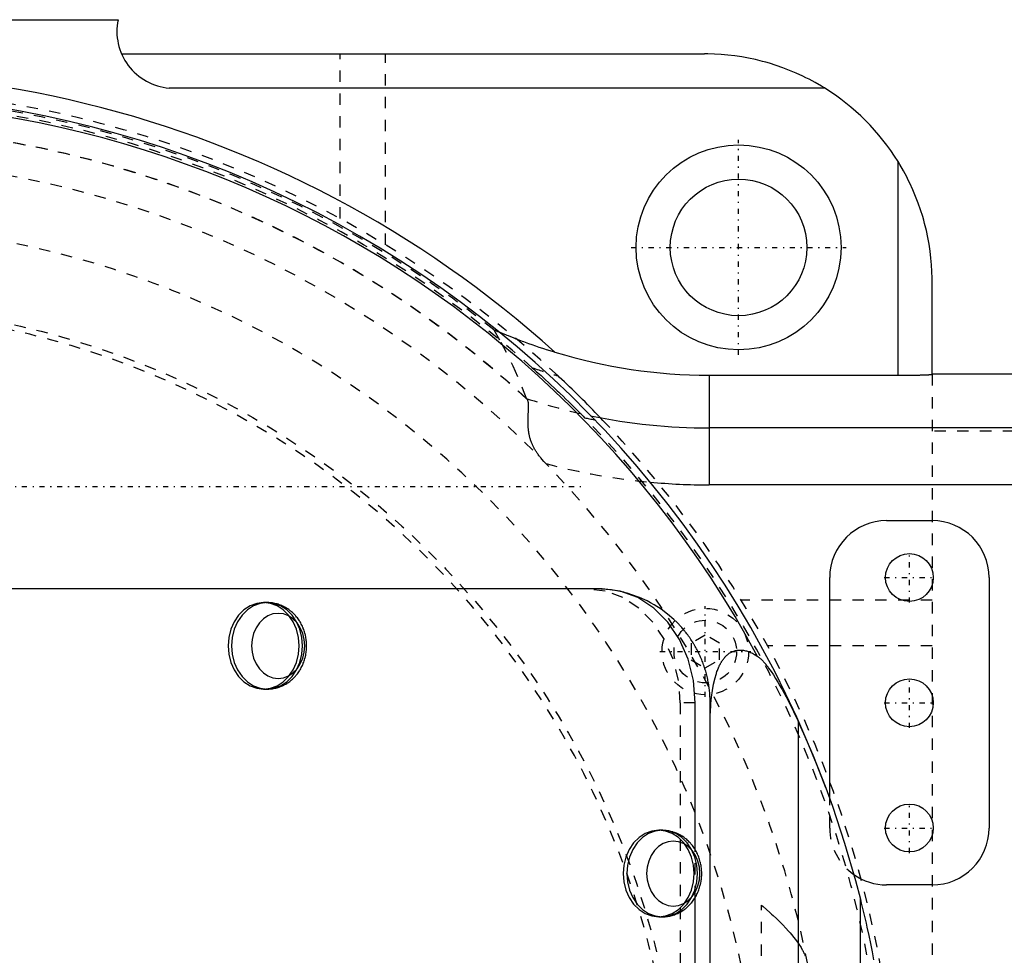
# Model space of a CAD drawing. Extents: x -526 to 218, y -128 to 128.
# Tile 19 of 21: x 17 to 103, y 18 to 100. Entities that reach past the tile are written whole.
import ezdxf

# ---------------------------------------------------------------- set-up
doc = ezdxf.new("R2010")
doc.units = 0
doc.linetypes.add('CENTER', pattern=[1.5, 0.45, -0.5, 0.05, -0.5])
doc.linetypes.add('DASHED', pattern=[2, 1, -1])
for name, color, linetype in [('AM_0', 7, 'CONTINUOUS'), ('AM_3', 7, 'DASHED'), ('AM_7', 7, 'CENTER')]:
    doc.layers.add(name, color=color, linetype=linetype)

msp = doc.modelspace()

# ---------------------------------------------------------------- linework, layer by layer
at = {"layer": 'AM_0', "color": 7, "linetype": 'CONTINUOUS'}
for p, q in [((-24.614, 100), (25.5, 100)), ((25.806, 97), (77, 97)), ((30, 94), (87.536, 94)), ((94, 68.771), (94, 87.536)), ((97, 68.855), (97, 77)), ((77.4, 68.771), (94, 68.771)), ((77.4, 68.771), (77.4, 59.141)), ((108.2, 68.853), (96.997, 68.853)), ((108.2, 68.855), (97, 68.855)), ((108.2, 64.139), (77.4, 64.139)), ((108.2, 59.141), (77.4, 59.141)), ((93, 56), (97, 56)), ((88, 31.595), (88, 51)), ((102, 51), (102, 29)), ((68.005, 50), (7.2, 50)), ((38.587, 48.8), (38.281, 48.8)), ((38.281, 41.2), (38.587, 41.2)), ((76.197, 27.084), (76.197, 40)), ((77.5, -40), (77.5, 40)), ((85.27, 6.452), (85.27, 38.277)), ((73.287, 28.8), (72.983, 28.8)), ((97, 24), (93, 24)), ((76.197, -22.916), (76.197, 22.916)), ((90.692, 8), (90.692, 22.744)), ((72.983, 21.2), (73.287, 21.2))]:
    msp.add_line(p, q, dxfattribs=at)
for points in [[(76.197, 40), (76.039, 41.951), (75.573, 43.827), (74.816, 45.556), (73.797, 47.071), (72.556, 48.315), (71.14, 49.239), (69.603, 49.808), (68.005, 50)], [(38.281, 48.8), (37.674, 48.727), (37.09, 48.511), (36.552, 48.16), (36.08, 47.687), (35.693, 47.111), (35.406, 46.454), (35.229, 45.741), (35.169, 45), (35.229, 44.259), (35.406, 43.546), (35.693, 42.889), (36.08, 42.313), (36.552, 41.84), (37.09, 41.489), (37.674, 41.273), (38.281, 41.2)], [(38.587, 48.8), (37.98, 48.727), (37.396, 48.511), (36.857, 48.16), (36.386, 47.687), (35.999, 47.111), (35.711, 46.454), (35.534, 45.741), (35.474, 45), (35.534, 44.259), (35.711, 43.546), (35.999, 42.889), (36.386, 42.313), (36.857, 41.84), (37.396, 41.489), (37.98, 41.273), (38.587, 41.2)], [(72.983, 28.8), (72.376, 28.727), (71.792, 28.511), (71.253, 28.16), (70.782, 27.687), (70.395, 27.111), (70.107, 26.454), (69.93, 25.741), (69.87, 25), (69.93, 24.259), (70.107, 23.546), (70.395, 22.889), (70.782, 22.313), (71.253, 21.84), (71.792, 21.489), (72.376, 21.273), (72.983, 21.2)], [(73.287, 28.8), (72.68, 28.727), (72.096, 28.511), (71.557, 28.16), (71.086, 27.687), (70.699, 27.111), (70.411, 26.454), (70.234, 25.741), (70.174, 25), (70.234, 24.259), (70.411, 23.546), (70.699, 22.889), (71.086, 22.313), (71.557, 21.84), (72.096, 21.489), (72.68, 21.273), (73.287, 21.2)]]:
    msp.add_lwpolyline(points, dxfattribs=at)
for points in [[(39.562, 47.854), (39.106, 47.799), (38.667, 47.636), (38.263, 47.373), (37.909, 47.018), (37.618, 46.585), (37.402, 46.092), (37.269, 45.557), (37.224, 45), (37.269, 44.443), (37.402, 43.908), (37.618, 43.415), (37.909, 42.982), (38.263, 42.627), (38.667, 42.364), (39.106, 42.201), (39.562, 42.146), (40.018, 42.201), (40.456, 42.364), (40.861, 42.627), (41.215, 42.982), (41.505, 43.415), (41.721, 43.908), (41.854, 44.443), (41.899, 45), (41.854, 45.557), (41.721, 46.092), (41.505, 46.585), (41.215, 47.018), (40.861, 47.373), (40.456, 47.636), (40.018, 47.799)], [(74.262, 27.854), (73.806, 27.799), (73.367, 27.636), (72.963, 27.373), (72.609, 27.018), (72.318, 26.585), (72.102, 26.092), (71.969, 25.557), (71.924, 25), (71.969, 24.443), (72.102, 23.908), (72.318, 23.415), (72.609, 22.982), (72.963, 22.627), (73.367, 22.364), (73.806, 22.201), (74.262, 22.146), (74.718, 22.201), (75.156, 22.364), (75.561, 22.627), (75.915, 22.982), (76.205, 23.415), (76.421, 23.908), (76.554, 24.443), (76.599, 25), (76.554, 25.557), (76.421, 26.092), (76.205, 26.585), (75.915, 27.018), (75.561, 27.373), (75.156, 27.636), (74.718, 27.799)]]:
    msp.add_lwpolyline(points, close=True, dxfattribs=at)
for points in [[(87.536, 94, 0), (87.273, 94.16, 0), (86.737, 94.47, 0), (86.189, 94.764, 0), (85.911, 94.905, 0), (85.63, 95.042, 0), (85.06, 95.304, 0), (84.481, 95.548, 0), (83.893, 95.774, 0), (83.299, 95.982, 0), (82.699, 96.171, 0), (82.398, 96.258, 0), (82.095, 96.34, 0), (81.488, 96.49, 0), (80.88, 96.62, 0), (80.271, 96.731, 0), (79.665, 96.822, 0), (79.061, 96.893, 0), (78.761, 96.922, 0), (78.463, 96.946, 0), (77.871, 96.981, 0), (77.288, 96.998, 0), (77, 97, 0)], [(97, 77, 0), (96.998, 77.288, 0), (96.981, 77.871, 0), (96.946, 78.463, 0), (96.922, 78.761, 0), (96.893, 79.061, 0), (96.822, 79.665, 0), (96.731, 80.271, 0), (96.62, 80.88, 0), (96.49, 81.488, 0), (96.34, 82.095, 0), (96.258, 82.398, 0), (96.171, 82.699, 0), (95.982, 83.299, 0), (95.774, 83.893, 0), (95.548, 84.481, 0), (95.304, 85.06, 0), (95.042, 85.63, 0), (94.905, 85.911, 0), (94.764, 86.189, 0), (94.47, 86.737, 0), (94.16, 87.273, 0), (94, 87.536, 0)], [(58.952, 72.573, 0), (58.97, 72.566, 0), (59.007, 72.551, 0), (59.045, 72.535, 0), (59.064, 72.527, 0), (59.084, 72.519, 0), (59.123, 72.503, 0), (59.162, 72.487, 0), (59.301, 72.43, 0), (59.534, 72.336, 0), (59.643, 72.292, 0), (59.747, 72.25, 0), (59.967, 72.163, 0), (60.2, 72.071, 0), (60.448, 71.976, 0), (60.707, 71.877, 0), (60.978, 71.775, 0), (61.118, 71.723, 0), (61.26, 71.671, 0), (61.551, 71.566, 0), (61.849, 71.46, 0), (62.155, 71.353, 0), (62.467, 71.247, 0), (62.782, 71.142, 0), (62.94, 71.09, 0), (63.097, 71.039, 0), (63.409, 70.939, 0), (63.719, 70.842, 0), (63.873, 70.795, 0)], [(94, 68.771, 0), (94.021, 68.771, 0), (94.063, 68.771, 0), (94.106, 68.771, 0), (94.127, 68.772, 0), (94.148, 68.772, 0), (94.19, 68.772, 0), (94.232, 68.772, 0), (94.275, 68.772, 0), (94.317, 68.772, 0), (94.359, 68.772, 0), (94.38, 68.772, 0), (94.401, 68.772, 0), (94.443, 68.772, 0), (94.484, 68.773, 0), (94.526, 68.773, 0), (94.568, 68.773, 0), (94.609, 68.773, 0), (94.63, 68.773, 0), (94.651, 68.773, 0), (94.692, 68.774, 0), (94.733, 68.774, 0), (94.753, 68.774, 0), (94.774, 68.774, 0), (94.815, 68.775, 0), (94.855, 68.775, 0), (94.876, 68.775, 0), (94.896, 68.775, 0), (94.936, 68.776, 0), (94.976, 68.776, 0), (95.016, 68.776, 0), (95.056, 68.777, 0), (95.095, 68.777, 0), (95.115, 68.778, 0), (95.135, 68.778, 0), (95.174, 68.778, 0), (95.212, 68.779, 0), (95.251, 68.779, 0), (95.289, 68.78, 0), (95.327, 68.78, 0), (95.346, 68.781, 0), (95.365, 68.781, 0), (95.403, 68.781, 0), (95.44, 68.782, 0), (95.477, 68.783, 0), (95.514, 68.783, 0), (95.55, 68.784, 0), (95.568, 68.784, 0), (95.586, 68.784, 0), (95.622, 68.785, 0), (95.657, 68.786, 0), (95.692, 68.786, 0), (95.727, 68.787, 0), (95.762, 68.788, 0), (95.779, 68.788, 0), (95.796, 68.788, 0), (95.829, 68.789, 0), (95.863, 68.79, 0), (95.896, 68.791, 0), (95.928, 68.791, 0), (95.961, 68.792, 0), (95.977, 68.793, 0), (95.992, 68.793, 0), (96.024, 68.794, 0), (96.055, 68.795, 0), (96.07, 68.795, 0), (96.085, 68.796, 0), (96.116, 68.796, 0), (96.145, 68.797, 0), (96.16, 68.798, 0), (96.175, 68.798, 0), (96.204, 68.799, 0), (96.232, 68.8, 0), (96.26, 68.801, 0), (96.288, 68.802, 0), (96.315, 68.803, 0), (96.328, 68.803, 0), (96.342, 68.804, 0), (96.368, 68.805, 0), (96.394, 68.805, 0), (96.419, 68.806, 0), (96.444, 68.807, 0), (96.468, 68.808, 0), (96.48, 68.809, 0), (96.492, 68.809, 0), (96.515, 68.81, 0), (96.538, 68.811, 0), (96.56, 68.812, 0), (96.582, 68.814, 0), (96.603, 68.815, 0), (96.614, 68.815, 0), (96.624, 68.816, 0), (96.644, 68.817, 0), (96.664, 68.818, 0), (96.683, 68.819, 0), (96.702, 68.82, 0), (96.72, 68.821, 0), (96.729, 68.822, 0), (96.738, 68.822, 0), (96.755, 68.823, 0), (96.771, 68.824, 0), (96.787, 68.825, 0), (96.802, 68.827, 0), (96.817, 68.828, 0), (96.824, 68.828, 0), (96.832, 68.829, 0), (96.845, 68.83, 0), (96.858, 68.831, 0), (96.865, 68.832, 0), (96.871, 68.832, 0), (96.883, 68.833, 0), (96.894, 68.835, 0), (96.9, 68.835, 0), (96.905, 68.836, 0), (96.915, 68.837, 0), (96.925, 68.838, 0), (96.934, 68.839, 0), (96.943, 68.84, 0), (96.951, 68.842, 0), (96.954, 68.842, 0), (96.958, 68.843, 0), (96.965, 68.844, 0), (96.971, 68.845, 0), (96.977, 68.846, 0), (96.982, 68.848, 0), (96.986, 68.849, 0), (96.988, 68.849, 0), (96.99, 68.85, 0), (96.993, 68.851, 0), (96.996, 68.852, 0), (96.997, 68.853, 0)], [(77.5, 40, 0), (77.5, 40.06, 0), (77.498, 40.179, 0), (77.496, 40.298, 0), (77.494, 40.358, 0), (77.491, 40.417, 0), (77.486, 40.536, 0), (77.479, 40.655, 0), (77.47, 40.774, 0), (77.46, 40.893, 0), (77.449, 41.012, 0), (77.442, 41.071, 0), (77.436, 41.13, 0), (77.422, 41.249, 0), (77.406, 41.367, 0), (77.389, 41.485, 0), (77.371, 41.603, 0), (77.351, 41.72, 0), (77.34, 41.779, 0), (77.33, 41.838, 0), (77.307, 41.955, 0), (77.283, 42.071, 0), (77.271, 42.13, 0), (77.258, 42.188, 0), (77.231, 42.304, 0), (77.203, 42.42, 0), (77.188, 42.478, 0), (77.173, 42.535, 0), (77.142, 42.651, 0), (77.11, 42.765, 0), (77.076, 42.88, 0), (77.041, 42.994, 0), (77.005, 43.107, 0), (76.986, 43.164, 0), (76.967, 43.22, 0), (76.928, 43.333, 0), (76.888, 43.445, 0), (76.846, 43.557, 0), (76.803, 43.668, 0), (76.759, 43.779, 0), (76.736, 43.834, 0), (76.713, 43.889, 0), (76.666, 43.998, 0), (76.618, 44.107, 0), (76.568, 44.216, 0), (76.517, 44.324, 0), (76.465, 44.431, 0), (76.438, 44.484, 0), (76.411, 44.537, 0), (76.357, 44.643, 0), (76.301, 44.749, 0), (76.243, 44.853, 0), (76.185, 44.957, 0), (76.125, 45.06, 0), (76.095, 45.112, 0), (76.064, 45.163, 0), (76.002, 45.265, 0), (75.939, 45.366, 0), (75.874, 45.466, 0), (75.808, 45.565, 0), (75.741, 45.664, 0), (75.707, 45.713, 0), (75.673, 45.762, 0), (75.604, 45.859, 0), (75.534, 45.955, 0), (75.498, 46.003, 0), (75.462, 46.05, 0), (75.389, 46.145, 0), (75.315, 46.238, 0), (75.278, 46.285, 0), (75.241, 46.331, 0), (75.164, 46.423, 0), (75.087, 46.514, 0), (75.009, 46.604, 0), (74.93, 46.693, 0), (74.85, 46.781, 0), (74.809, 46.825, 0), (74.768, 46.868, 0), (74.686, 46.954, 0), (74.602, 47.04, 0), (74.302, 47.33, 0), (73.761, 47.797, 0), (73.188, 48.225, 0), (72.585, 48.61, 0), (72.274, 48.787, 0), (71.957, 48.952, 0), (71.306, 49.248, 0), (70.635, 49.496, 0), (70.293, 49.602, 0)], [(38.587, 41.2, 0), (38.639, 41.2, 0), (38.743, 41.204, 0), (38.847, 41.211, 0), (38.898, 41.215, 0), (38.95, 41.221, 0), (39.053, 41.234, 0), (39.156, 41.251, 0), (39.258, 41.271, 0), (39.36, 41.294, 0), (39.461, 41.321, 0), (39.511, 41.336, 0), (39.561, 41.351, 0), (39.66, 41.384, 0), (39.758, 41.421, 0), (39.855, 41.46, 0), (39.951, 41.502, 0), (40.045, 41.548, 0), (40.091, 41.572, 0), (40.137, 41.596, 0), (40.228, 41.647, 0), (40.318, 41.701, 0), (40.362, 41.729, 0), (40.406, 41.758, 0), (40.492, 41.818, 0), (40.577, 41.88, 0), (40.618, 41.912, 0), (40.66, 41.945, 0), (40.741, 42.013, 0), (40.82, 42.083, 0), (40.896, 42.155, 0), (40.971, 42.229, 0), (41.043, 42.306, 0), (41.079, 42.345, 0), (41.114, 42.385, 0), (41.182, 42.466, 0), (41.247, 42.549, 0), (41.311, 42.634, 0), (41.372, 42.721, 0), (41.43, 42.809, 0), (41.459, 42.854, 0), (41.487, 42.9, 0), (41.54, 42.992, 0), (41.592, 43.085, 0), (41.641, 43.181, 0), (41.687, 43.277, 0), (41.73, 43.375, 0), (41.751, 43.424, 0), (41.771, 43.474, 0), (41.81, 43.574, 0), (41.845, 43.675, 0), (41.878, 43.777, 0), (41.908, 43.88, 0), (41.936, 43.984, 0), (41.949, 44.036, 0), (41.961, 44.089, 0), (41.983, 44.194, 0), (42.002, 44.301, 0), (42.019, 44.407, 0), (42.033, 44.515, 0), (42.044, 44.623, 0), (42.049, 44.676, 0), (42.053, 44.73, 0), (42.058, 44.838, 0), (42.061, 44.946, 0), (42.061, 45, 0), (42.061, 45.054, 0), (42.058, 45.162, 0), (42.053, 45.27, 0), (42.049, 45.324, 0), (42.044, 45.378, 0), (42.033, 45.485, 0), (42.019, 45.592, 0), (42.003, 45.699, 0), (41.983, 45.805, 0), (41.961, 45.91, 0), (41.949, 45.963, 0), (41.936, 46.015, 0), (41.908, 46.12, 0), (41.878, 46.223, 0), (41.845, 46.325, 0), (41.809, 46.427, 0), (41.771, 46.527, 0), (41.751, 46.576, 0), (41.73, 46.626, 0), (41.687, 46.723, 0), (41.64, 46.82, 0), (41.592, 46.914, 0), (41.541, 47.008, 0), (41.487, 47.1, 0), (41.459, 47.145, 0), (41.431, 47.19, 0), (41.372, 47.279, 0), (41.311, 47.366, 0), (41.247, 47.451, 0), (41.181, 47.534, 0), (41.113, 47.615, 0), (41.078, 47.655, 0), (41.043, 47.694, 0), (40.971, 47.771, 0), (40.896, 47.845, 0), (40.82, 47.917, 0), (40.741, 47.987, 0), (40.66, 48.054, 0), (40.619, 48.087, 0), (40.578, 48.119, 0), (40.493, 48.182, 0), (40.407, 48.241, 0), (40.363, 48.27, 0), (40.319, 48.298, 0), (40.229, 48.353, 0), (40.137, 48.404, 0), (40.091, 48.429, 0), (40.044, 48.452, 0), (39.95, 48.498, 0), (39.855, 48.54, 0), (39.758, 48.579, 0), (39.661, 48.616, 0), (39.562, 48.649, 0), (39.512, 48.664, 0), (39.462, 48.679, 0), (39.361, 48.705, 0), (39.26, 48.729, 0), (39.158, 48.749, 0), (39.054, 48.766, 0), (38.951, 48.779, 0), (38.899, 48.785, 0), (38.847, 48.789, 0), (38.743, 48.796, 0), (38.639, 48.8, 0), (38.587, 48.8, 0)], [(77.5, 37.897, 0), (77.501, 38.193, 0), (77.512, 38.78, 0), (77.536, 39.359, 0), (77.553, 39.646, 0), (77.573, 39.932, 0), (77.628, 40.506, 0), (77.703, 41.081, 0), (77.803, 41.645, 0), (77.93, 42.19, 0), (78.018, 42.495, 0), (78.045, 42.581, 0), (78.073, 42.665, 0), (78.087, 42.706, 0), (78.102, 42.748, 0), (78.132, 42.83, 0), (78.163, 42.91, 0), (78.179, 42.95, 0), (78.195, 42.99, 0), (78.228, 43.068, 0), (78.261, 43.145, 0), (78.279, 43.183, 0), (78.296, 43.221, 0), (78.332, 43.295, 0), (78.369, 43.368, 0), (78.407, 43.44, 0), (78.446, 43.51, 0), (78.487, 43.578, 0), (78.507, 43.612, 0), (78.528, 43.645, 0), (78.571, 43.711, 0), (78.615, 43.774, 0), (78.66, 43.836, 0), (78.706, 43.896, 0), (78.753, 43.954, 0), (78.778, 43.983, 0), (78.802, 44.011, 0), (78.852, 44.065, 0), (78.904, 44.117, 0), (78.956, 44.168, 0), (79.011, 44.216, 0), (79.066, 44.262, 0), (79.094, 44.284, 0), (79.123, 44.306, 0), (79.182, 44.347, 0), (79.242, 44.386, 0), (79.304, 44.423, 0), (79.367, 44.457, 0), (79.433, 44.488, 0), (79.466, 44.503, 0), (79.5, 44.517, 0), (79.569, 44.543, 0), (79.641, 44.566, 0), (79.714, 44.586, 0), (79.788, 44.603, 0), (79.865, 44.616, 0), (79.903, 44.621, 0), (79.943, 44.626, 0), (80.022, 44.632, 0), (80.102, 44.634, 0), (80.143, 44.634, 0), (80.184, 44.633, 0), (80.267, 44.628, 0), (80.351, 44.62, 0), (80.393, 44.614, 0), (80.435, 44.608, 0), (80.52, 44.592, 0), (80.606, 44.572, 0), (80.693, 44.55, 0), (80.779, 44.523, 0), (80.866, 44.494, 0), (80.91, 44.478, 0), (80.953, 44.461, 0), (81.04, 44.425, 0), (81.127, 44.386, 0), (81.213, 44.344, 0), (81.299, 44.3, 0), (81.384, 44.254, 0), (81.426, 44.23, 0), (81.468, 44.205, 0), (81.551, 44.154, 0), (81.633, 44.102, 0), (81.674, 44.075, 0)], [(81.674, 44.075, 0), (81.701, 44.056, 0), (81.754, 44.018, 0), (81.806, 43.977, 0), (81.832, 43.957, 0), (81.857, 43.936, 0), (81.907, 43.892, 0), (81.957, 43.847, 0), (82.007, 43.799, 0), (82.056, 43.751, 0), (82.104, 43.701, 0), (82.129, 43.676, 0), (82.152, 43.65, 0), (82.2, 43.599, 0), (82.246, 43.547, 0), (82.292, 43.494, 0), (82.337, 43.441, 0), (82.381, 43.388, 0), (82.403, 43.361, 0), (82.424, 43.335, 0), (82.466, 43.282, 0), (82.507, 43.23, 0), (82.527, 43.204, 0), (82.64, 43.054, 0), (82.848, 42.76, 0), (83.053, 42.453, 0), (83.252, 42.138, 0), (83.444, 41.82, 0), (83.629, 41.502, 0), (83.721, 41.341, 0), (83.812, 41.178, 0), (83.993, 40.848, 0), (84.172, 40.511, 0), (84.349, 40.171, 0), (84.523, 39.827, 0), (84.695, 39.482, 0), (84.78, 39.309, 0), (84.864, 39.136, 0), (85.029, 38.791, 0), (85.191, 38.447, 0), (85.27, 38.277, 0)], [(85.27, 38.277, 0), (85.707, 37.315, 0), (86.519, 35.431, 0), (87.289, 33.506, 0), (87.661, 32.524, 0)], [(87.661, 32.524, 0), (88.24, 30.918, 0), (89.31, 27.675, 0), (90.261, 24.396, 0), (90.692, 22.744, 0)], [(73.287, 21.2, 0), (73.339, 21.2, 0), (73.443, 21.204, 0), (73.547, 21.211, 0), (73.598, 21.215, 0), (73.65, 21.221, 0), (73.753, 21.234, 0), (73.856, 21.251, 0), (73.958, 21.271, 0), (74.06, 21.294, 0), (74.161, 21.321, 0), (74.211, 21.336, 0), (74.261, 21.351, 0), (74.36, 21.384, 0), (74.458, 21.421, 0), (74.555, 21.46, 0), (74.651, 21.502, 0), (74.745, 21.548, 0), (74.791, 21.572, 0), (74.837, 21.596, 0), (74.928, 21.647, 0), (75.018, 21.701, 0), (75.062, 21.729, 0), (75.106, 21.758, 0), (75.192, 21.818, 0), (75.277, 21.88, 0), (75.318, 21.912, 0), (75.36, 21.945, 0), (75.441, 22.013, 0), (75.52, 22.083, 0), (75.596, 22.155, 0), (75.671, 22.229, 0), (75.743, 22.306, 0), (75.779, 22.345, 0), (75.814, 22.385, 0), (75.882, 22.466, 0), (75.947, 22.549, 0), (76.011, 22.634, 0), (76.072, 22.721, 0), (76.13, 22.809, 0), (76.159, 22.854, 0), (76.187, 22.9, 0), (76.24, 22.992, 0), (76.292, 23.085, 0), (76.341, 23.181, 0), (76.387, 23.277, 0), (76.43, 23.375, 0), (76.451, 23.424, 0), (76.471, 23.474, 0), (76.51, 23.574, 0), (76.545, 23.675, 0), (76.578, 23.777, 0), (76.608, 23.88, 0), (76.636, 23.984, 0), (76.649, 24.036, 0), (76.661, 24.089, 0), (76.683, 24.194, 0), (76.702, 24.301, 0), (76.719, 24.407, 0), (76.733, 24.515, 0), (76.744, 24.623, 0), (76.749, 24.676, 0), (76.753, 24.73, 0), (76.758, 24.838, 0), (76.761, 24.946, 0), (76.761, 25, 0), (76.761, 25.054, 0), (76.758, 25.162, 0), (76.753, 25.27, 0), (76.749, 25.324, 0), (76.744, 25.378, 0), (76.733, 25.485, 0), (76.719, 25.592, 0), (76.703, 25.699, 0), (76.683, 25.805, 0), (76.661, 25.91, 0), (76.649, 25.963, 0), (76.636, 26.015, 0), (76.608, 26.12, 0), (76.578, 26.223, 0), (76.545, 26.325, 0), (76.509, 26.427, 0), (76.471, 26.527, 0), (76.451, 26.576, 0), (76.43, 26.626, 0), (76.387, 26.723, 0), (76.34, 26.82, 0), (76.292, 26.914, 0), (76.241, 27.008, 0), (76.187, 27.1, 0), (76.159, 27.145, 0), (76.131, 27.19, 0), (76.072, 27.279, 0), (76.011, 27.366, 0), (75.947, 27.451, 0), (75.881, 27.534, 0), (75.813, 27.615, 0), (75.778, 27.655, 0), (75.743, 27.694, 0), (75.671, 27.771, 0), (75.596, 27.845, 0), (75.52, 27.917, 0), (75.441, 27.987, 0), (75.36, 28.054, 0), (75.319, 28.087, 0), (75.278, 28.119, 0), (75.193, 28.182, 0), (75.107, 28.241, 0), (75.063, 28.27, 0), (75.019, 28.298, 0), (74.929, 28.353, 0), (74.837, 28.404, 0), (74.791, 28.429, 0), (74.744, 28.452, 0), (74.65, 28.498, 0), (74.555, 28.54, 0), (74.458, 28.579, 0), (74.361, 28.616, 0), (74.262, 28.649, 0), (74.212, 28.664, 0), (74.162, 28.679, 0), (74.061, 28.705, 0), (73.96, 28.729, 0), (73.858, 28.749, 0), (73.754, 28.766, 0), (73.651, 28.779, 0), (73.599, 28.785, 0), (73.547, 28.789, 0), (73.443, 28.796, 0), (73.339, 28.8, 0), (73.287, 28.8, 0)], [(90.692, 22.744, 0), (90.777, 22.399, 0), (90.947, 21.701, 0), (91.112, 20.996, 0), (91.193, 20.641, 0), (91.273, 20.284, 0), (91.429, 19.569, 0), (91.58, 18.853, 0), (91.724, 18.136, 0), (91.862, 17.422, 0)]]:
    msp.add_polyline3d(points, dxfattribs=at)
for centre, radius in [((80, 80), 9), ((80, 80), 6), ((95, 51), 2.1), ((95, 40), 2.1), ((95, 29), 2.1)]:
    msp.add_circle(centre, radius, dxfattribs=at)
for centre, radius, start, end in [((30.396, 98.984), 5, 168.27952, 265.46028), ((0, 0), 95.35, 47.94262, 104.57838), ((0, 0), 93.5, 20.35574, 104.87342), ((77, 77), 20, 31.78833, 58.21167), ((0, 0), 92.807, 28.35328, 104.98705), ((77.4, 115), 46.229, 252.98505, 270), ((77.4, 115), 50.861, 258.20602, 270), ((77.4, 115), 55.859, 264.6819, 270), ((93, 51), 5, 90, 180), ((97, 51), 5, 0, 90), ((97, 29), 5, 270, 0), ((93, 29), 5, 234.82938, 270)]:
    msp.add_arc(centre, radius, start, end, dxfattribs=at)
at = {"layer": 'AM_3', "color": 6, "linetype": 'DASHED'}
for p, q in [((45, 82.529), (45, 97)), ((49, 80.218), (49, 97)), ((97, 68.855), (97, -68.855)), ((61.338, 66.761), (61.345, 66.74)), ((108.2, 63.855), (97, 63.855)), ((97, 49), (80.218, 49)), ((77.076, 45.943), (75.826, 45.222)), ((78.326, 45.222), (77.076, 45.943)), ((75.826, 45.222), (75.826, 43.778)), ((78.326, 43.778), (78.326, 45.222)), ((97, 45), (82.529, 45)), ((75.826, 43.778), (77.076, 43.057)), ((77.076, 43.057), (78.326, 43.778)), ((76.197, 40), (74.877, 40)), ((74.877, 40), (74.877, -40)), ((88, 29), (88, 31.595)), ((76.197, 22.916), (76.197, 27.084)), ((82, -22.229), (82, 22.229))]:
    msp.add_line(p, q, dxfattribs=at)
for points in [[(74.877, 40), (74.72, 41.951), (74.254, 43.827), (73.497, 45.556), (72.478, 47.071), (71.237, 48.315), (69.82, 49.239), (68.284, 49.808), (66.686, 50)], [(38.281, 41.2), (38.889, 41.273), (39.473, 41.489), (40.011, 41.84), (40.483, 42.313), (40.87, 42.889), (41.157, 43.546), (41.334, 44.259), (41.394, 45), (41.334, 45.741), (41.157, 46.454), (40.87, 47.111), (40.483, 47.687), (40.011, 48.16), (39.473, 48.511), (38.889, 48.727), (38.281, 48.8)], [(38.587, 41.2), (39.194, 41.273), (39.778, 41.489), (40.316, 41.84), (40.788, 42.313), (41.175, 42.889), (41.463, 43.546), (41.64, 44.259), (41.7, 45), (41.64, 45.741), (41.463, 46.454), (41.175, 47.111), (40.788, 47.687), (40.316, 48.16), (39.778, 48.511), (39.194, 48.727), (38.587, 48.8)], [(72.983, 21.2), (73.59, 21.273), (74.174, 21.489), (74.712, 21.84), (75.184, 22.313), (75.571, 22.889), (75.859, 23.546), (76.036, 24.259), (76.096, 25), (76.036, 25.741), (75.859, 26.454), (75.571, 27.111), (75.184, 27.687), (74.712, 28.16), (74.174, 28.511), (73.59, 28.727), (72.983, 28.8)], [(73.287, 21.2), (73.894, 21.273), (74.478, 21.489), (75.016, 21.84), (75.488, 22.313), (75.875, 22.889), (76.163, 23.546), (76.34, 24.259), (76.4, 25), (76.34, 25.741), (76.163, 26.454), (75.875, 27.111), (75.488, 27.687), (75.016, 28.16), (74.478, 28.511), (73.894, 28.727), (73.287, 28.8)]]:
    msp.add_lwpolyline(points, dxfattribs=at)
for points in [[(58.492, 72.753, 0), (58.491, 72.753, 0), (58.491, 72.753, 0), (58.49, 72.754, 0), (58.49, 72.754, 0), (58.49, 72.754, 0), (58.49, 72.755, 0), (58.49, 72.755, 0), (58.49, 72.755, 0), (58.49, 72.755, 0), (58.49, 72.756, 0), (58.49, 72.756, 0), (58.491, 72.756, 0), (58.491, 72.756, 0), (58.492, 72.756, 0), (58.493, 72.755, 0), (58.494, 72.755, 0), (58.495, 72.755, 0), (58.495, 72.755, 0), (58.496, 72.755, 0), (58.497, 72.754, 0), (58.499, 72.754, 0), (58.5, 72.754, 0), (58.5, 72.754, 0), (58.502, 72.753, 0), (58.504, 72.753, 0), (58.505, 72.752, 0), (58.506, 72.752, 0), (58.508, 72.751, 0), (58.51, 72.751, 0), (58.513, 72.75, 0), (58.515, 72.749, 0), (58.518, 72.748, 0), (58.519, 72.748, 0), (58.52, 72.747, 0), (58.523, 72.746, 0), (58.526, 72.745, 0), (58.529, 72.744, 0), (58.532, 72.743, 0), (58.535, 72.742, 0), (58.537, 72.741, 0), (58.538, 72.74, 0), (58.542, 72.739, 0), (58.545, 72.738, 0), (58.549, 72.737, 0), (58.553, 72.735, 0), (58.556, 72.734, 0), (58.558, 72.733, 0), (58.56, 72.732, 0), (58.564, 72.731, 0), (58.568, 72.729, 0), (58.583, 72.724, 0), (58.61, 72.713, 0), (58.624, 72.707, 0), (58.639, 72.701, 0), (58.671, 72.688, 0), (58.704, 72.675, 0), (58.738, 72.661, 0), (58.773, 72.647, 0), (58.81, 72.631, 0), (58.83, 72.624, 0), (58.849, 72.616, 0), (58.889, 72.599, 0), (58.93, 72.582, 0), (58.952, 72.573, 0)], [(58.492, 72.753, 0), (59.127, 71.677, 0), (60.185, 69.59, 0), (61.005, 67.65, 0), (61.338, 66.761, 0)], [(61.88, 69.425, 0), (62.007, 69.312, 0), (62.263, 69.082, 0), (62.519, 68.85, 0), (62.648, 68.733, 0), (62.776, 68.616, 0), (63.034, 68.379, 0), (63.293, 68.14, 0), (63.551, 67.899, 0), (63.809, 67.656, 0), (64.068, 67.412, 0), (64.197, 67.289, 0), (64.326, 67.166, 0), (64.583, 66.918, 0), (64.839, 66.67, 0), (65.095, 66.42, 0), (65.349, 66.17, 0), (65.602, 65.919, 0), (65.728, 65.794, 0), (65.853, 65.668, 0), (66.104, 65.416, 0), (66.354, 65.162, 0), (66.479, 65.035, 0)], [(68.2, 64.689, 0), (68.089, 64.807, 0), (67.865, 65.041, 0), (67.641, 65.274, 0), (67.528, 65.39, 0), (67.416, 65.506, 0), (67.191, 65.737, 0), (66.966, 65.966, 0), (66.741, 66.193, 0), (66.516, 66.42, 0), (66.289, 66.647, 0), (66.175, 66.759, 0), (66.062, 66.872, 0), (65.834, 67.096, 0), (65.606, 67.319, 0), (65.379, 67.54, 0), (65.152, 67.759, 0), (64.925, 67.976, 0), (64.812, 68.084, 0), (64.699, 68.191, 0), (64.475, 68.403, 0), (64.251, 68.613, 0), (64.14, 68.717, 0)], [(61.406, 66.699, 0), (61.397, 66.707, 0), (61.379, 66.721, 0), (61.359, 66.733, 0), (61.349, 66.738, 0)], [(63.07, 61.01, 0), (62.905, 61.185, 0), (62.726, 61.387, 0), (62.677, 61.445, 0), (62.629, 61.503, 0), (62.606, 61.531, 0), (62.583, 61.56, 0), (62.537, 61.618, 0), (62.491, 61.676, 0), (62.447, 61.735, 0), (62.403, 61.794, 0), (62.36, 61.854, 0), (62.339, 61.884, 0), (62.318, 61.914, 0), (62.277, 61.975, 0), (62.237, 62.036, 0), (62.217, 62.067, 0), (62.197, 62.098, 0), (62.159, 62.16, 0), (62.121, 62.223, 0), (62.103, 62.255, 0), (62.084, 62.287, 0), (62.049, 62.35, 0), (62.014, 62.415, 0), (61.981, 62.48, 0), (61.949, 62.545, 0), (61.918, 62.61, 0), (61.903, 62.643, 0), (61.888, 62.676, 0), (61.859, 62.742, 0), (61.832, 62.807, 0), (61.806, 62.873, 0), (61.782, 62.939, 0), (61.758, 63.004, 0), (61.747, 63.037, 0), (61.736, 63.07, 0), (61.715, 63.136, 0), (61.696, 63.202, 0), (61.677, 63.269, 0), (61.66, 63.335, 0), (61.643, 63.401, 0), (61.635, 63.435, 0), (61.628, 63.468, 0), (61.614, 63.535, 0), (61.6, 63.602, 0), (61.588, 63.669, 0), (61.577, 63.735, 0), (61.567, 63.802, 0), (61.562, 63.835, 0), (61.558, 63.868, 0), (61.55, 63.934, 0), (61.542, 63.999, 0), (61.536, 64.064, 0), (61.53, 64.129, 0), (61.525, 64.194, 0), (61.523, 64.226, 0), (61.521, 64.258, 0), (61.518, 64.321, 0), (61.515, 64.385, 0), (61.513, 64.416, 0), (61.512, 64.448, 0), (61.511, 64.51, 0), (61.51, 64.572, 0), (61.509, 64.603, 0), (61.509, 64.634, 0), (61.509, 64.695, 0), (61.509, 64.755, 0), (61.51, 64.816, 0), (61.511, 64.875, 0), (61.512, 64.934, 0), (61.513, 64.964, 0), (61.513, 64.993, 0), (61.515, 65.051, 0), (61.517, 65.108, 0), (61.519, 65.165, 0), (61.522, 65.221, 0), (61.524, 65.276, 0), (61.525, 65.304, 0), (61.526, 65.331, 0), (61.529, 65.385, 0), (61.532, 65.438, 0), (61.534, 65.49, 0), (61.537, 65.542, 0), (61.539, 65.593, 0), (61.54, 65.618, 0), (61.541, 65.643, 0), (61.543, 65.692, 0), (61.545, 65.74, 0), (61.547, 65.788, 0), (61.549, 65.834, 0), (61.55, 65.88, 0), (61.551, 65.903, 0), (61.551, 65.925, 0), (61.552, 65.969, 0), (61.553, 66.012, 0), (61.553, 66.054, 0), (61.552, 66.095, 0), (61.552, 66.135, 0), (61.551, 66.154, 0), (61.551, 66.174, 0), (61.549, 66.212, 0), (61.547, 66.248, 0), (61.546, 66.266, 0), (61.545, 66.284, 0), (61.542, 66.318, 0), (61.538, 66.351, 0), (61.536, 66.367, 0), (61.534, 66.383, 0), (61.529, 66.413, 0), (61.524, 66.442, 0), (61.518, 66.47, 0), (61.512, 66.497, 0), (61.505, 66.522, 0), (61.501, 66.534, 0), (61.497, 66.546, 0), (61.489, 66.569, 0), (61.48, 66.59, 0), (61.471, 66.61, 0), (61.46, 66.629, 0), (61.449, 66.647, 0), (61.444, 66.655, 0), (61.438, 66.664, 0), (61.425, 66.679, 0), (61.412, 66.693, 0), (61.406, 66.699, 0)], [(70.293, 49.602, 0), (70.218, 49.624, 0), (70.066, 49.665, 0), (69.914, 49.704, 0), (69.837, 49.723, 0), (69.761, 49.741, 0), (69.607, 49.775, 0), (69.453, 49.807, 0), (69.299, 49.837, 0), (69.144, 49.864, 0), (68.989, 49.889, 0), (68.911, 49.9, 0), (68.833, 49.911, 0), (68.677, 49.931, 0), (68.521, 49.948, 0), (68.364, 49.963, 0), (68.207, 49.975, 0), (68.05, 49.985, 0), (67.972, 49.989, 0), (67.893, 49.992, 0), (67.736, 49.997, 0), (67.579, 50, 0), (67.5, 50, 0)], [(82, 22.229, 0), (82.15, 22.1, 0), (82.449, 21.841, 0), (82.745, 21.576, 0), (82.892, 21.443, 0), (83.038, 21.309, 0), (83.326, 21.038, 0), (83.607, 20.765, 0), (83.88, 20.49, 0), (84.144, 20.214, 0), (84.396, 19.937, 0), (84.517, 19.799, 0), (84.636, 19.661, 0), (84.861, 19.385, 0), (85.077, 19.101, 0), (85.285, 18.806, 0), (85.481, 18.499, 0), (85.587, 18.315, 0), (85.616, 18.262, 0), (85.645, 18.209, 0), (85.659, 18.182, 0), (85.673, 18.155, 0), (85.7, 18.101, 0), (85.727, 18.047, 0), (85.74, 18.019, 0), (85.753, 17.992, 0), (85.779, 17.937, 0), (85.804, 17.882, 0), (85.816, 17.855, 0), (85.828, 17.827, 0), (85.851, 17.772, 0)]]:
    msp.add_polyline3d(points, dxfattribs=at)
for centre, radius in [((0, 0), 75), ((77.076, 44.5), 3.8), ((77.076, 44.5), 2.75)]:
    msp.add_circle(centre, radius, dxfattribs=at)
for centre, radius, start, end in [((0, 0), 94, 46.97305, 88.13113), ((0, 0), 93.35, 51.20133, 308.79867), ((0, 0), 93, 48.28875, 311.71125), ((0, 0), 90.661, 47.36628, 312.63372), ((0, 0), 90.65, 47.41168, 312.58832), ((0, 0), 87.75, 11.17067, 181.76711), ((0, 0), 82, 10.54029, 252.98015), ((0, 0), 74.5, 251.20714, 249.57142), ((77.4, 115), 48.145, 251.19436, 254.01326), ((77.4, 115), 50.861, 251.60366, 258.20602), ((0, 0), 93, 315.62937, 44.37063), ((77.4, 115), 51.145, 257.67101, 259.63764), ((0, 0), 94, 316.51348, 43.48652), ((77.4, 115), 55.859, 255.1352, 264.6819), ((93, 29), 5, 180, 234.82938)]:
    msp.add_arc(centre, radius, start, end, dxfattribs=at)
at = {"layer": 'AM_7', "color": 4, "linetype": 'CENTER'}
for p, q in [((80, 70.55), (80, 89.45)), ((70.55, 80), (89.45, 80)), ((-35.65, 59), (66.65, 59)), ((95, 48.795), (95, 53.205)), ((92.795, 51), (97.205, 51)), ((77.076, 40.51), (77.076, 48.49)), ((73.086, 44.5), (81.066, 44.5)), ((95, 37.795), (95, 42.205)), ((92.795, 40), (97.205, 40)), ((95, 26.795), (95, 31.205)), ((92.795, 29), (97.205, 29))]:
    msp.add_line(p, q, dxfattribs=at)

doc.saveas('drawing.dxf')
